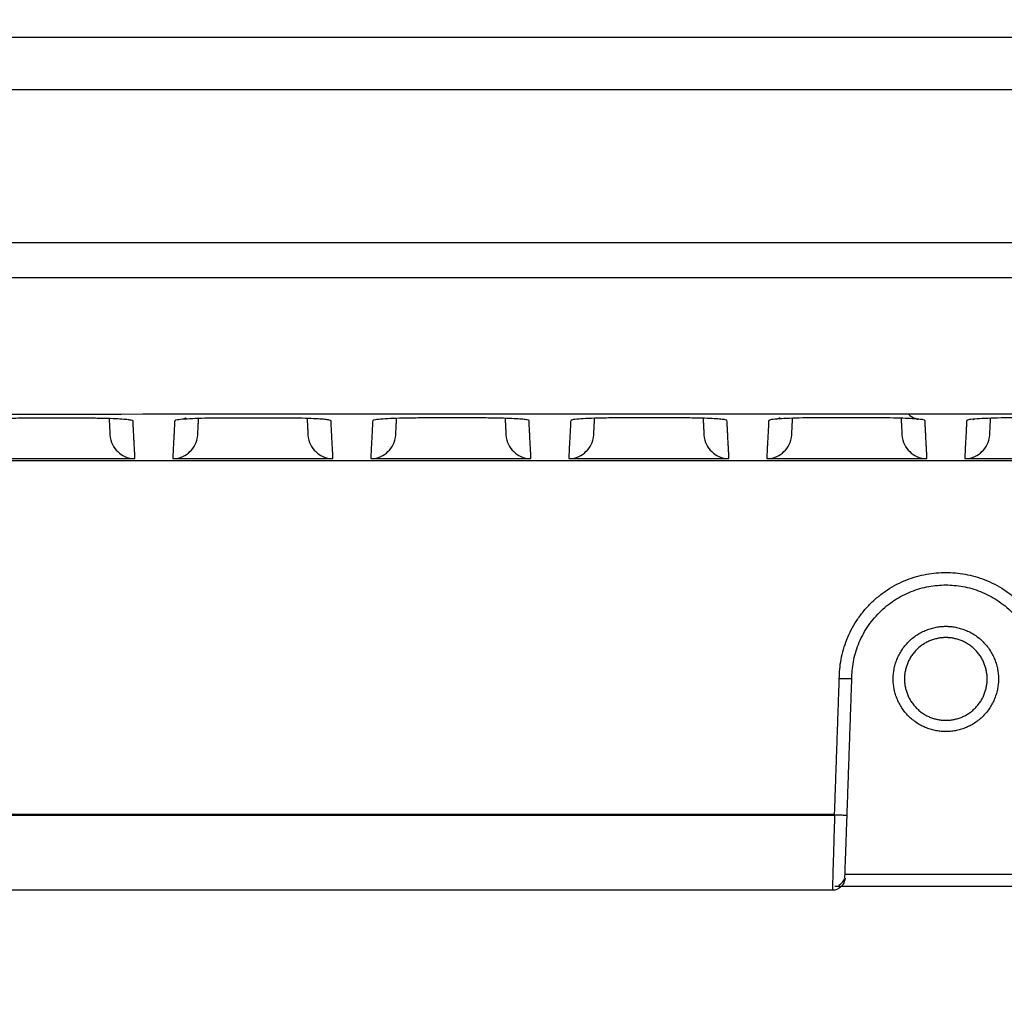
# Model space of a CAD drawing. Header units: millimetres. Extents: x 9946 to 11276, y -4769 to -3439.
# Tile 74 of 100: x 10899 to 10938, y -3702 to -3663. Entities that reach past the tile are written whole.
import ezdxf

# ---------------------------------------------------------------- set-up
doc = ezdxf.new("R2010")
doc.units = ezdxf.units.MM
doc.layers.add('ROXX NEO mini i_Fixture', color=7, linetype='Continuous', true_color=0x000000)
doc.dimstyles.get("Standard").update_dxf_attribs({"dimscale": 10, "dimtxt": 2.5, "dimasz": 3, "dimexe": 1, "dimexo": 0.5, "dimgap": 0.8, "dimtad": 1, "dimtoh": 1, "dimdec": 1, "dimzin": 1, "dimdsep": 46, "dimtxsty": 'Standard', "dimblk": 'OPEN90', "dimcen": 2.5, "dimadec": 1, "dimazin": 1, "dimtfac": 1, "dimtdec": 4, "dimtix": 1, "dimtofl": 0, "dimtmove": 1, "dimatfit": 3, "dimldrblk": 'OPEN90', "dimfxl": 1, "dimtolj": 1, "dimtzin": 1, "dimarcsym": 0})

# ---------------------------------------------------------------- blocks, each defined once
blk = doc.blocks.new('*D2')
at = {"layer": 'Defpoints', "color": 0}
for p in [(10764.946, -3663.256), (11106.946, -3663.256), (11106.946, -3885.816)]:
    blk.add_point(p, dxfattribs=at)
at = {"layer": 'ROXX NEO mini i_Fixture', "color": 0, "lineweight": -2}
for p, q in [((10764.946, -3669.257), (10764.946, -3888.817)), ((11106.946, -3669.257), (11106.946, -3888.817)), ((10770.947, -3885.816), (11100.945, -3885.816))]:
    blk.add_line(p, q, dxfattribs=at)
at = {"layer": 'ROXX NEO mini i_Fixture', "color": 0}
for points in [[(10770.947, -3884.816), (10770.947, -3886.817), (10764.946, -3885.816)], [(11100.945, -3886.817), (11100.945, -3884.816), (11106.946, -3885.816)]]:
    blk.add_solid(points, dxfattribs=at)
at = {"layer": 'ROXX NEO mini i_Fixture', "color": 0, "insert": (10935.946, -3878.915), "char_height": 9.0015, "attachment_point": 5}
blk.add_mtext('\\A1;342.0', dxfattribs=at)

msp = doc.modelspace()

# ---------------------------------------------------------------- linework, layer by layer
at = {"layer": 'ROXX NEO mini i_Fixture', "color": 18, "lineweight": -3, "true_color": 0x000000}
for points, weights in [([(10819.688, -3663.96), (10935.838, -3663.96), (11051.989, -3663.96)], [1, 0.996741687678, 1]), ([(10905.525, -3679.148), (10905.467, -3679.178), (10905.405, -3679.2)], [0.880730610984, 0.889120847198, 0.901410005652]), ([(10931.898, -3695.007), (10931.898, -3695.007), (10931.399, -3694.99)], [1, 0.70710678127, 1])]:
    msp.add_rational_spline(points, weights, degree=2, dxfattribs=at)
for points, knots in [([(11052.5, -3666.06), (11052.323, -3666.06), (11051.871, -3666.06), (11051.072, -3666.06), (11050.04, -3666.06), (11048.822, -3666.06), (11047.198, -3666.06), (11045.18, -3666.06), (11041.973, -3666.06), (11038.006, -3666.06), (11033.308, -3666.06), (11028.671, -3666.06), (11022.566, -3666.06), (11015.076, -3666.06), (11006.296, -3666.06), (10994.849, -3666.06), (10980.988, -3666.06), (10965.002, -3666.06), (10949.603, -3666.06), (10934.739, -3666.06), (10915.569, -3666.06), (10892.709, -3666.06), (10866.768, -3666.06), (10846.327, -3666.06), (10830.614, -3666.06), (10822.958, -3666.06), (10819.177, -3666.06)], [0, 0, 0, 0, 0.456202, 0.912404, 1.824807, 2.737211, 3.649615, 5.474422, 7.299229, 10.948844, 14.598458, 18.248073, 21.897687, 29.196916, 36.496145, 43.795375, 58.393833, 72.992291, 87.590749, 102.189207, 116.787665, 145.984582, 175.181498, 204.378415, 218.976873, 233.575331, 233.575331, 233.575331, 233.575331]), ([(11056.42, -3673.56), (11016.237, -3673.56), (10935.843, -3673.56), (10855.443, -3673.56), (10815.256, -3673.56)], [0, 0, 0, 0, 120.735645, 241.470762, 241.470762, 241.470762, 241.470762]), ([(10934.327, -3678.979), (10934.332, -3678.984), (10934.338, -3678.989), (10934.343, -3678.994), (10934.513, -3679.143), (10934.718, -3679.197), (10934.747, -3679.203)], [1.3047185, 1.3047185, 1.3047185, 1.3047185, 1.3280717, 1.3280717, 1.3280717, 2.0561958, 2.0561958, 2.0561958, 2.0561958]), ([(10911.307, -3679.256), (10911.306, -3679.246), (10911.252, -3679.228), (10911.074, -3679.205), (10910.808, -3679.186), (10910.43, -3679.168), (10910.052, -3679.158), (10909.833, -3679.155), (10909.805, -3679.155)], [0, 0, 0, 0, 0.532206, 1.064411, 1.596617, 2.128823, 2.661029, 2.737858, 2.737858, 2.737858, 2.737858]), ([(10931.399, -3694.99), (10931.39, -3695.267), (10931.375, -3695.797), (10931.357, -3696.434), (10931.34, -3697.014), (10931.324, -3697.551), (10931.314, -3697.91), (10931.311, -3697.99), (10931.311, -3697.99)], [-4.931383, -4.931383, -4.931383, -4.931383, -4.109486, -3.287589, -2.465692, -1.643794, -0.821897, -0.146312, -0.146312, -0.146312, -0.146312]), ([(10931.811, -3697.507), (10931.811, -3697.507), (10931.813, -3697.44), (10931.824, -3697.142), (10931.839, -3696.694), (10931.856, -3696.211), (10931.875, -3695.678), (10931.89, -3695.242), (10931.898, -3695.007)], [0.124892, 0.124892, 0.124892, 0.124892, 0.684951, 1.369901, 2.054852, 2.739803, 3.424753, 4.109704, 4.109704, 4.109704, 4.109704]), ([(10931.819, -3697.507), (10931.823, -3697.514), (10931.82, -3697.542), (10931.76, -3697.726), (10931.714, -3697.798), (10931.652, -3697.855), (10931.559, -3697.942), (10931.437, -3697.99), (10931.311, -3697.99)], [0.4445257, 0.4445257, 0.4445257, 0.4445257, 0.7131714, 0.7131714, 0.9185974, 0.9185974, 0.9185974, 1.3074748, 1.3074748, 1.3074748, 1.3074748]), ([(10931.563, -3697.794), (10931.599, -3697.776), (10931.684, -3697.718), (10931.754, -3697.621), (10931.783, -3697.549), (10931.788, -3697.536)], [-0.6297188, -0.6297188, -0.6297188, -0.6297188, -0.4754631, -0.2377316, -0.1834778, -0.1834778, -0.1834778, -0.1834778])]:
    msp.add_open_spline(points, degree=3, knots=knots, dxfattribs=at)
for points, degree in [([(11055.622, -3672.16), (11015.885, -3672.16), (10935.835, -3672.16), (10855.79, -3672.16), (10816.055, -3672.16)], 3), ([(10816.724, -3679.113), (10837.637, -3679.067), (10878.319, -3679), (10932.939, -3678.97), (10990.033, -3678.996), (11032.711, -3679.064), (11054.953, -3679.113)], 3), ([(10899.139, -3679.16), (10898.91, -3679.16), (10898.489, -3679.164), (10897.973, -3679.179), (10897.554, -3679.2), (10897.246, -3679.23), (10897.17, -3679.252), (10897.17, -3679.264)], 3), ([(10901.367, -3679.158), (10901.12, -3679.158), (10900.624, -3679.158), (10899.881, -3679.159), (10899.386, -3679.159), (10899.139, -3679.16)], 3), ([(10903.407, -3679.262), (10903.407, -3679.252), (10903.352, -3679.234), (10903.173, -3679.211), (10902.906, -3679.192), (10902.526, -3679.174), (10901.995, -3679.161), (10901.588, -3679.157), (10901.367, -3679.158)], 3), ([(10902.453, -3679.173), (10902.47, -3679.494), (10902.487, -3679.814)], 2), ([(10903.486, -3680.766), (10903.446, -3680.014), (10903.407, -3679.262)], 2), ([(10905.07, -3679.258), (10905.031, -3680.012), (10904.991, -3680.766)], 2), ([(10907.047, -3679.153), (10906.818, -3679.153), (10906.396, -3679.157), (10905.877, -3679.172), (10905.456, -3679.193), (10905.146, -3679.223), (10905.071, -3679.245), (10905.07, -3679.258)], 3), ([(10905.99, -3679.814), (10906.007, -3679.491), (10906.024, -3679.169)], 2), ([(10909.275, -3679.151), (10909.027, -3679.152), (10908.532, -3679.152), (10907.789, -3679.152), (10907.294, -3679.153), (10907.047, -3679.153)], 3), ([(10909.805, -3679.156), (10909.633, -3679.154), (10909.454, -3679.153), (10909.275, -3679.153)], 3), ([(10910.353, -3679.167), (10910.37, -3679.491), (10910.387, -3679.814)], 2), ([(10911.386, -3680.766), (10911.346, -3680.011), (10911.307, -3679.256)], 2), ([(10912.97, -3679.252), (10912.931, -3680.009), (10912.891, -3680.766)], 2), ([(10914.955, -3679.148), (10914.725, -3679.148), (10914.303, -3679.152), (10913.781, -3679.167), (10913.358, -3679.188), (10913.046, -3679.218), (10912.971, -3679.24), (10912.97, -3679.252)], 3), ([(10913.89, -3679.814), (10913.907, -3679.49), (10913.924, -3679.165)], 2), ([(10917.182, -3679.147), (10916.935, -3679.147), (10916.44, -3679.147), (10915.697, -3679.147), (10915.202, -3679.148), (10914.955, -3679.148)], 3), ([(10919.207, -3679.251), (10919.206, -3679.241), (10919.152, -3679.223), (10918.975, -3679.201), (10918.711, -3679.181), (10918.334, -3679.163), (10917.808, -3679.15), (10917.403, -3679.147), (10917.182, -3679.147)], 3), ([(10918.253, -3679.162), (10918.27, -3679.488), (10918.287, -3679.814)], 2), ([(10919.286, -3680.766), (10919.246, -3680.009), (10919.207, -3679.251)], 2), ([(10920.871, -3679.249), (10920.831, -3680.007), (10920.791, -3680.766)], 2), ([(10922.863, -3679.144), (10922.633, -3679.144), (10922.21, -3679.149), (10921.685, -3679.163), (10921.259, -3679.184), (10920.947, -3679.214), (10920.871, -3679.237), (10920.871, -3679.249)], 3), ([(10921.79, -3679.814), (10921.807, -3679.482), (10921.825, -3679.15)], 2), ([(10925.09, -3679.144), (10924.843, -3679.144), (10924.348, -3679.144), (10923.605, -3679.144), (10923.111, -3679.144), (10922.863, -3679.144)], 3), ([(10927.106, -3679.248), (10927.106, -3679.238), (10927.052, -3679.22), (10926.876, -3679.198), (10926.613, -3679.178), (10926.238, -3679.161), (10925.715, -3679.147), (10925.31, -3679.144), (10925.09, -3679.144)], 3), ([(10926.153, -3679.159), (10926.17, -3679.487), (10926.187, -3679.814)], 2), ([(10926.831, -3679.201), (10926.839, -3679.203), (10926.844, -3679.204), (10926.847, -3679.204)], 3), ([(10927.186, -3680.766), (10927.146, -3680.007), (10927.106, -3679.248)], 2), ([(10928.771, -3679.247), (10928.731, -3680.006), (10928.691, -3680.766)], 2), ([(10930.771, -3679.142), (10930.541, -3679.142), (10930.116, -3679.147), (10929.589, -3679.161), (10929.161, -3679.182), (10928.847, -3679.213), (10928.771, -3679.235), (10928.771, -3679.247)], 3), ([(10929.088, -3679.191), (10929.123, -3679.181), (10929.172, -3679.163), (10929.228, -3679.135)], 3), ([(10929.69, -3679.814), (10929.707, -3679.486), (10929.724, -3679.158)], 2), ([(10932.998, -3679.142), (10932.751, -3679.142), (10932.256, -3679.142), (10931.513, -3679.142), (10931.018, -3679.142), (10930.771, -3679.142)], 3), ([(10935.006, -3679.247), (10935.006, -3679.237), (10934.953, -3679.219), (10934.778, -3679.197), (10934.515, -3679.177), (10934.143, -3679.159), (10933.622, -3679.146), (10933.218, -3679.142), (10932.998, -3679.142)], 3), ([(10934.052, -3679.148), (10934.07, -3679.481), (10934.087, -3679.814)], 2), ([(10935.086, -3680.766), (10935.046, -3680.006), (10935.006, -3679.247)], 2), ([(10936.671, -3679.247), (10936.631, -3680.006), (10936.591, -3680.766)], 2), ([(10938.679, -3679.142), (10938.448, -3679.142), (10938.023, -3679.146), (10937.492, -3679.161), (10937.063, -3679.182), (10936.747, -3679.212), (10936.671, -3679.235), (10936.671, -3679.247)], 3), ([(10936.927, -3679.204), (10936.927, -3679.204), (10936.933, -3679.203), (10936.942, -3679.202)], 3), ([(10937.59, -3679.814), (10937.607, -3679.487), (10937.624, -3679.16)], 2), ([(10902.487, -3679.814), (10902.504, -3680.13), (10902.758, -3680.531), (10903.169, -3680.766), (10903.486, -3680.766)], 3), ([(10904.991, -3680.766), (10905.308, -3680.766), (10905.719, -3680.531), (10905.973, -3680.13), (10905.99, -3679.814)], 3), ([(10910.387, -3679.814), (10910.404, -3680.13), (10910.658, -3680.531), (10911.069, -3680.766), (10911.386, -3680.766)], 3), ([(10912.891, -3680.766), (10913.208, -3680.766), (10913.619, -3680.531), (10913.873, -3680.13), (10913.89, -3679.814)], 3), ([(10918.287, -3679.814), (10918.304, -3680.13), (10918.558, -3680.531), (10918.969, -3680.766), (10919.286, -3680.766)], 3), ([(10920.791, -3680.766), (10921.108, -3680.766), (10921.519, -3680.531), (10921.773, -3680.13), (10921.79, -3679.814)], 3), ([(10926.187, -3679.814), (10926.204, -3680.13), (10926.458, -3680.531), (10926.869, -3680.766), (10927.186, -3680.766)], 3), ([(10928.691, -3680.766), (10929.008, -3680.766), (10929.419, -3680.531), (10929.673, -3680.13), (10929.69, -3679.814)], 3), ([(10934.087, -3679.814), (10934.104, -3680.13), (10934.358, -3680.531), (10934.769, -3680.766), (10935.086, -3680.766)], 3), ([(10936.591, -3680.766), (10936.908, -3680.766), (10937.319, -3680.531), (10937.573, -3680.13), (10937.59, -3679.814)], 3), ([(11054.938, -3680.86), (10935.838, -3680.86), (10816.738, -3680.86)], 2), ([(10897.091, -3680.766), (10900.288, -3680.766), (10903.486, -3680.766)], 2), ([(10904.991, -3680.766), (10908.188, -3680.766), (10911.386, -3680.766)], 2), ([(10912.891, -3680.766), (10916.088, -3680.766), (10919.286, -3680.766)], 2), ([(10920.791, -3680.766), (10923.988, -3680.766), (10927.186, -3680.766)], 2), ([(10928.691, -3680.766), (10931.888, -3680.766), (10935.086, -3680.766)], 2), ([(10936.591, -3680.766), (10939.788, -3680.766), (10942.986, -3680.766)], 2), ([(10931.399, -3694.99), (10931.494, -3692.27), (10931.588, -3689.551)], 2), ([(10932.051, -3689.56), (10932.026, -3689.559), (10931.951, -3689.558), (10931.784, -3689.555), (10931.653, -3689.552), (10931.588, -3689.551)], 3), ([(10931.898, -3695.007), (10931.993, -3692.284), (10932.088, -3689.56)], 2), ([(10802.638, -3694.99), (10867.019, -3694.99), (10931.399, -3694.99)], 2), ([(10870.238, -3694.956), (10900.819, -3694.956), (10931.4, -3694.956)], 2), ([(10931.817, -3697.345), (10935.838, -3697.345), (10939.86, -3697.345)], 2)]:
    msp.add_open_spline(points, degree=degree, dxfattribs=at)
for points, weights, knots in [([(10931.588, -3689.551), (10931.597, -3685.31), (10935.838, -3685.31), (10940.079, -3685.31), (10940.088, -3689.551)], [1, 0.707855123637, 1, 0.707855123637, 1], [0, 0, 0, 6.666884, 6.666884, 13.333768, 13.333768, 13.333768]), ([(10932.088, -3689.56), (10932.088, -3685.81), (10935.838, -3685.81), (10939.588, -3685.81), (10939.588, -3689.56)], [1, 0.707106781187, 1, 0.707106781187, 1], [0, 0, 0, 5.890486, 5.890486, 11.780972, 11.780972, 11.780972]), ([(10933.738, -3689.56), (10933.738, -3687.46), (10935.838, -3687.46), (10937.938, -3687.46), (10937.938, -3689.56)], [1, 0.707106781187, 1, 0.707106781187, 1], [0, 0, 0, 3.298672, 3.298672, 6.597345, 6.597345, 6.597345]), ([(10937.488, -3689.56), (10937.488, -3687.91), (10935.838, -3687.91), (10934.188, -3687.91), (10934.188, -3689.56)], [1, 0.707106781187, 1, 0.707106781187, 1], [-5.183628, -5.183628, -5.183628, -2.591814, -2.591814, 0, 0, 0]), ([(10937.938, -3689.56), (10937.938, -3691.66), (10935.838, -3691.66), (10933.738, -3691.66), (10933.738, -3689.56)], [1, 0.707106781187, 1, 0.707106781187, 1], [0, 0, 0, 3.298672, 3.298672, 6.597345, 6.597345, 6.597345]), ([(10934.188, -3689.56), (10934.188, -3691.21), (10935.838, -3691.21), (10937.488, -3691.21), (10937.488, -3689.56)], [1, 0.707106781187, 1, 0.707106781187, 1], [-5.183628, -5.183628, -5.183628, -2.591814, -2.591814, 0, 0, 0])]:
    msp.add_rational_spline(points, weights, degree=2, knots=knots, dxfattribs=at)
at = {"layer": 'ROXX NEO mini i_Fixture', "color": 18, "true_color": 0x000000}
for points in [[(10940.003, -3697.845), (10935.704, -3697.845), (10931.404, -3697.845)], [(10940.003, -3697.845), (10935.704, -3697.845), (10931.404, -3697.845)], [(10931.311, -3697.99), (10866.975, -3697.99), (10802.638, -3697.99)], [(10931.311, -3697.99), (10866.975, -3697.99), (10802.638, -3697.99)]]:
    msp.add_open_spline(points, degree=2, dxfattribs=at)

# ---------------------------------------------------------------- dimensions: what is measured, and where the dimension line sits
at = {"layer": 'ROXX NEO mini i_Fixture', "color": 5, "true_color": 0x0000ff}
dim = msp.add_linear_dim(base=(11106.946, -3885.816), p1=(10764.946, -3663.256), p2=(11106.946, -3663.256), dimstyle='Standard', override={"dimscale": 3.0005, "dimtxt": 3, "dimasz": 2, "dimexe": 1, "dimexo": 2, "dimgap": 0.8, "dimtad": 1, "dimtih": 0, "dimtoh": 0, "dimdec": 1, "dimlfac": 1, "dimzin": 1, "dimtxsty": 'Standard', "dimsah": 0, "dimcen": 2.5, "dimadec": 1, "dimazin": 1, "dimtix": 0, "dimtmove": 0, "dimtzin": 1}, dxfattribs=at)
dim.commit()
dim.dimension.update_dxf_attribs({"geometry": '*D2', "text_midpoint": (10935.946, -3878.915)})

doc.saveas('drawing.dxf')
